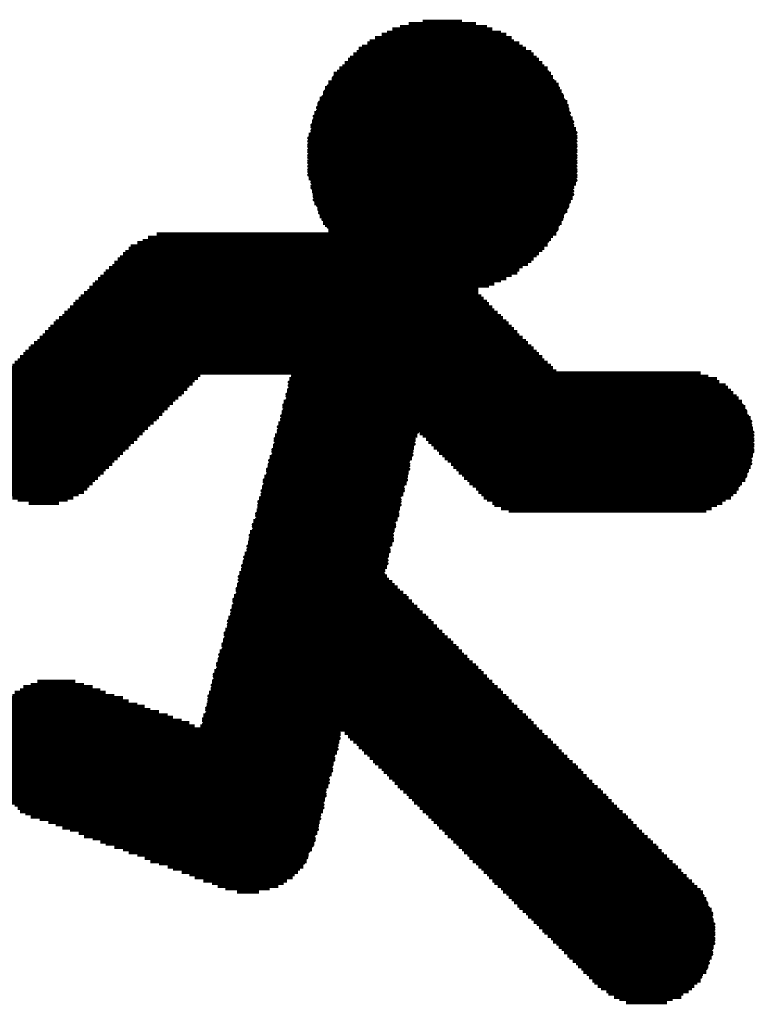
# Model space of a CAD drawing. Extents: x -0.07 to 0.95, y -0.15 to 1.54.
# Tile 20 of 23: x 0.64 to 0.71, y 1.3 to 1.39. Entities that reach past the tile are written whole.
import ezdxf

# ---------------------------------------------------------------- set-up
doc = ezdxf.new("R2010")
doc.units = 0
doc.layers.get('0').update_dxf_attribs({"linetype": 'CONTINUOUS'})
doc.layers.add('gto', color=2, linetype='CONTINUOUS')

# ---------------------------------------------------------------- blocks, each defined once
blk = doc.blocks.new('D13')
at = {"const_width": 0.00015}
blk.add_lwpolyline([(-0.000075, 0, 1), (0.000075, 0, 1)], format="xyb", close=True, dxfattribs=at)

msp = doc.modelspace()

# ---------------------------------------------------------------- linework, layer by layer
at = {"layer": 'gto', "color": 2, "const_width": 0.001}
for points in [[(0.6755, 1.3891), (0.6847, 1.3891)], [(0.6762, 1.3893), (0.6842, 1.3893)], [(0.677, 1.3896), (0.6832, 1.3896)], [(0.6783, 1.3898), (0.6819, 1.3898)], [(0.6739, 1.3883), (0.6865, 1.3883)], [(0.6745, 1.3886), (0.686, 1.3886)], [(0.675, 1.3888), (0.6855, 1.3888)], [(0.6724, 1.3873), (0.6878, 1.3873)], [(0.6727, 1.3875), (0.6875, 1.3875)], [(0.6732, 1.3878), (0.6872, 1.3878)], [(0.6734, 1.388), (0.6867, 1.388)], [(0.6716, 1.3865), (0.6888, 1.3865)], [(0.6719, 1.3868), (0.6885, 1.3868)], [(0.6722, 1.387), (0.6883, 1.387)], [(0.6706, 1.3855), (0.6898, 1.3855)], [(0.6709, 1.3857), (0.6895, 1.3857)], [(0.6711, 1.386), (0.6893, 1.386)], [(0.6714, 1.3863), (0.689, 1.3863)], [(0.6699, 1.3845), (0.6903, 1.3845)], [(0.6701, 1.385), (0.6901, 1.385)], [(0.6701, 1.3847), (0.6903, 1.3847)], [(0.6704, 1.3852), (0.6898, 1.3852)], [(0.6693, 1.3837), (0.6908, 1.3837)], [(0.6696, 1.3842), (0.6906, 1.3842)], [(0.6696, 1.384), (0.6908, 1.384)], [(0.6688, 1.3827), (0.6913, 1.3827)], [(0.6691, 1.3832), (0.6911, 1.3832)], [(0.6691, 1.3829), (0.6913, 1.3829)], [(0.6693, 1.3834), (0.6911, 1.3834)], [(0.6686, 1.3822), (0.6916, 1.3822)], [(0.6686, 1.3819), (0.6916, 1.3819)], [(0.6688, 1.3824), (0.6916, 1.3824)], [(0.6683, 1.3814), (0.6918, 1.3814)], [(0.6683, 1.3811), (0.6918, 1.3811)], [(0.6683, 1.3809), (0.6921, 1.3809)], [(0.6686, 1.3817), (0.6918, 1.3817)], [(0.6681, 1.3806), (0.6921, 1.3806)], [(0.6681, 1.3804), (0.6921, 1.3804)], [(0.6681, 1.3801), (0.6921, 1.3801)], [(0.6678, 1.3794), (0.6924, 1.3794)], [(0.6678, 1.3791), (0.6924, 1.3791)], [(0.6681, 1.3799), (0.6924, 1.3799)], [(0.6681, 1.3796), (0.6924, 1.3796)], [(0.6678, 1.3788), (0.6924, 1.3788)], [(0.6678, 1.3786), (0.6924, 1.3786)], [(0.6678, 1.3783), (0.6924, 1.3783)], [(0.6678, 1.3781), (0.6924, 1.3781)], [(0.6678, 1.3778), (0.6924, 1.3778)], [(0.6678, 1.3776), (0.6924, 1.3776)], [(0.6678, 1.3773), (0.6924, 1.3773)], [(0.6678, 1.3771), (0.6924, 1.3771)], [(0.6678, 1.3768), (0.6924, 1.3768)], [(0.6678, 1.3765), (0.6924, 1.3765)], [(0.6678, 1.3763), (0.6924, 1.3763)], [(0.6678, 1.376), (0.6924, 1.376)], [(0.6681, 1.3758), (0.6924, 1.3758)], [(0.6681, 1.3755), (0.6924, 1.3755)], [(0.6681, 1.3753), (0.6921, 1.3753)], [(0.6681, 1.375), (0.6921, 1.375)], [(0.6681, 1.3748), (0.6921, 1.3748)], [(0.6683, 1.3745), (0.6921, 1.3745)], [(0.6683, 1.3742), (0.6921, 1.3742)], [(0.6683, 1.374), (0.6918, 1.374)], [(0.6683, 1.3737), (0.6918, 1.3737)], [(0.6686, 1.3735), (0.6918, 1.3735)], [(0.6686, 1.3732), (0.6916, 1.3732)], [(0.6688, 1.373), (0.6916, 1.373)], [(0.6688, 1.3727), (0.6913, 1.3727)], [(0.6688, 1.3725), (0.6913, 1.3725)], [(0.6691, 1.3722), (0.6911, 1.3722)], [(0.6691, 1.3719), (0.6911, 1.3719)], [(0.6693, 1.3717), (0.6908, 1.3717)], [(0.6696, 1.3714), (0.6908, 1.3714)], [(0.6696, 1.3712), (0.6906, 1.3712)], [(0.6699, 1.3709), (0.6906, 1.3709)], [(0.6538, 1.3702), (0.6898, 1.3702)], [(0.6699, 1.3707), (0.6903, 1.3707)], [(0.6701, 1.3704), (0.6901, 1.3704)], [(0.6514, 1.3691), (0.689, 1.3691)], [(0.652, 1.3694), (0.6893, 1.3694)], [(0.6525, 1.3696), (0.6895, 1.3696)], [(0.653, 1.3699), (0.6898, 1.3699)], [(0.6507, 1.3684), (0.6883, 1.3684)], [(0.6509, 1.3686), (0.6885, 1.3686)], [(0.6512, 1.3689), (0.6888, 1.3689)], [(0.6497, 1.3673), (0.687, 1.3673)], [(0.6499, 1.3676), (0.6872, 1.3676)], [(0.6502, 1.3679), (0.6875, 1.3679)], [(0.6504, 1.3681), (0.688, 1.3681)], [(0.6489, 1.3666), (0.6855, 1.3666)], [(0.6491, 1.3668), (0.686, 1.3668)], [(0.6494, 1.3671), (0.6865, 1.3671)], [(0.6479, 1.3656), (0.6826, 1.3656)], [(0.6481, 1.3658), (0.6834, 1.3658)], [(0.6484, 1.3661), (0.6844, 1.3661)], [(0.6486, 1.3663), (0.6849, 1.3663)], [(0.6471, 1.3648), (0.6834, 1.3648)], [(0.6474, 1.365), (0.6832, 1.365)], [(0.6476, 1.3653), (0.6829, 1.3653)], [(0.6461, 1.3638), (0.6844, 1.3638)], [(0.6463, 1.364), (0.6842, 1.364)], [(0.6466, 1.3643), (0.6839, 1.3643)], [(0.6468, 1.3645), (0.6837, 1.3645)], [(0.6453, 1.363), (0.6852, 1.363)], [(0.6456, 1.3632), (0.6849, 1.3632)], [(0.6458, 1.3635), (0.6847, 1.3635)], [(0.6443, 1.362), (0.6862, 1.362)], [(0.6445, 1.3622), (0.686, 1.3622)], [(0.6448, 1.3625), (0.6857, 1.3625)], [(0.6451, 1.3627), (0.6855, 1.3627)], [(0.6435, 1.3612), (0.687, 1.3612)], [(0.6438, 1.3615), (0.6867, 1.3615)], [(0.644, 1.3617), (0.6865, 1.3617)], [(0.6425, 1.3602), (0.688, 1.3602)], [(0.6428, 1.3604), (0.6878, 1.3604)], [(0.643, 1.3607), (0.6875, 1.3607)], [(0.6433, 1.3609), (0.6872, 1.3609)], [(0.6415, 1.3592), (0.689, 1.3592)], [(0.6417, 1.3594), (0.6888, 1.3594)], [(0.642, 1.3597), (0.6885, 1.3597)], [(0.6422, 1.3599), (0.6883, 1.3599)], [(0.6407, 1.3584), (0.6898, 1.3584)], [(0.641, 1.3586), (0.6895, 1.3586)], [(0.6412, 1.3589), (0.6893, 1.3589)], [(0.6397, 1.3574), (0.6573, 1.3574)], [(0.6399, 1.3576), (0.6576, 1.3576)], [(0.6402, 1.3579), (0.6578, 1.3579)], [(0.6405, 1.3581), (0.6901, 1.3581)], [(0.6663, 1.3579), (0.6903, 1.3579)], [(0.6663, 1.3576), (0.6906, 1.3576)], [(0.6663, 1.3574), (0.7039, 1.3574)], [(0.6389, 1.3566), (0.6566, 1.3566)], [(0.6392, 1.3569), (0.6568, 1.3569)], [(0.6394, 1.3571), (0.6571, 1.3571)], [(0.666, 1.3569), (0.7054, 1.3569)], [(0.666, 1.3566), (0.7056, 1.3566)], [(0.6663, 1.3571), (0.7046, 1.3571)], [(0.6382, 1.3556), (0.6555, 1.3556)], [(0.6384, 1.3561), (0.6561, 1.3561)], [(0.6384, 1.3558), (0.6558, 1.3558)], [(0.6387, 1.3563), (0.6563, 1.3563)], [(0.6658, 1.3558), (0.7067, 1.3558)], [(0.6658, 1.3556), (0.7069, 1.3556)], [(0.666, 1.3563), (0.7062, 1.3563)], [(0.666, 1.3561), (0.7064, 1.3561)], [(0.6376, 1.3548), (0.6548, 1.3548)], [(0.6376, 1.3546), (0.6545, 1.3546)], [(0.6379, 1.3553), (0.6553, 1.3553)], [(0.6379, 1.3551), (0.655, 1.3551)], [(0.6655, 1.3548), (0.7077, 1.3548)], [(0.6655, 1.3546), (0.7077, 1.3546)], [(0.6658, 1.3553), (0.7072, 1.3553)], [(0.6658, 1.3551), (0.7074, 1.3551)], [(0.6374, 1.3543), (0.6543, 1.3543)], [(0.6374, 1.354), (0.654, 1.354)], [(0.6374, 1.3538), (0.6538, 1.3538)], [(0.6653, 1.3538), (0.7082, 1.3538)], [(0.6655, 1.3543), (0.708, 1.3543)], [(0.6655, 1.354), (0.708, 1.354)], [(0.6371, 1.3533), (0.6532, 1.3533)], [(0.6371, 1.353), (0.653, 1.353)], [(0.6371, 1.3528), (0.6527, 1.3528)], [(0.6374, 1.3535), (0.6535, 1.3535)], [(0.665, 1.3528), (0.7085, 1.3528)], [(0.6653, 1.3535), (0.7082, 1.3535)], [(0.6653, 1.3533), (0.7085, 1.3533)], [(0.6653, 1.353), (0.7085, 1.353)], [(0.6371, 1.3525), (0.6525, 1.3525)], [(0.6371, 1.3523), (0.6522, 1.3523)], [(0.6371, 1.352), (0.652, 1.352)], [(0.665, 1.3525), (0.6778, 1.3525)], [(0.665, 1.3523), (0.6778, 1.3523)], [(0.665, 1.352), (0.6775, 1.352)], [(0.678, 1.3525), (0.7085, 1.3525)], [(0.6783, 1.3523), (0.7087, 1.3523)], [(0.6786, 1.352), (0.7087, 1.352)], [(0.6371, 1.3517), (0.6517, 1.3517)], [(0.6371, 1.3515), (0.6514, 1.3515)], [(0.6371, 1.3512), (0.6512, 1.3512)], [(0.6371, 1.351), (0.6509, 1.351)], [(0.6647, 1.3517), (0.6775, 1.3517)], [(0.6647, 1.3515), (0.6775, 1.3515)], [(0.6647, 1.3512), (0.6775, 1.3512)], [(0.6647, 1.351), (0.6773, 1.351)], [(0.6788, 1.3517), (0.7087, 1.3517)], [(0.6791, 1.3515), (0.7087, 1.3515)], [(0.6793, 1.3512), (0.7087, 1.3512)], [(0.6796, 1.351), (0.7087, 1.351)], [(0.6374, 1.3507), (0.6507, 1.3507)], [(0.6374, 1.3505), (0.6504, 1.3505)], [(0.6374, 1.3502), (0.6502, 1.3502)], [(0.6645, 1.3507), (0.6773, 1.3507)], [(0.6645, 1.3505), (0.6773, 1.3505)], [(0.6645, 1.3502), (0.6773, 1.3502)], [(0.6798, 1.3507), (0.7087, 1.3507)], [(0.6801, 1.3505), (0.7087, 1.3505)], [(0.6803, 1.3502), (0.7085, 1.3502)], [(0.6374, 1.35), (0.6499, 1.35)], [(0.6376, 1.3497), (0.6497, 1.3497)], [(0.6376, 1.3494), (0.6494, 1.3494)], [(0.6379, 1.3492), (0.6491, 1.3492)], [(0.6642, 1.3497), (0.677, 1.3497)], [(0.6642, 1.3494), (0.677, 1.3494)], [(0.6642, 1.3492), (0.677, 1.3492)], [(0.6645, 1.35), (0.677, 1.35)], [(0.6806, 1.35), (0.7085, 1.35)], [(0.6809, 1.3497), (0.7085, 1.3497)], [(0.6811, 1.3494), (0.7085, 1.3494)], [(0.6814, 1.3492), (0.7082, 1.3492)], [(0.6379, 1.3489), (0.6489, 1.3489)], [(0.6382, 1.3487), (0.6486, 1.3487)], [(0.6384, 1.3484), (0.6484, 1.3484)], [(0.664, 1.3489), (0.677, 1.3489)], [(0.664, 1.3487), (0.6768, 1.3487)], [(0.664, 1.3484), (0.6768, 1.3484)], [(0.6816, 1.3489), (0.7082, 1.3489)], [(0.6819, 1.3487), (0.7082, 1.3487)], [(0.6821, 1.3484), (0.708, 1.3484)], [(0.6384, 1.3482), (0.6481, 1.3482)], [(0.6387, 1.3479), (0.6479, 1.3479)], [(0.6389, 1.3477), (0.6476, 1.3477)], [(0.6392, 1.3474), (0.6474, 1.3474)], [(0.6637, 1.3479), (0.6768, 1.3479)], [(0.6637, 1.3477), (0.6765, 1.3477)], [(0.6637, 1.3474), (0.6765, 1.3474)], [(0.664, 1.3482), (0.6768, 1.3482)], [(0.6824, 1.3482), (0.708, 1.3482)], [(0.6826, 1.3479), (0.7077, 1.3479)], [(0.6829, 1.3477), (0.7074, 1.3477)], [(0.6832, 1.3474), (0.7074, 1.3474)], [(0.6397, 1.3471), (0.6471, 1.3471)], [(0.6399, 1.3469), (0.6466, 1.3469)], [(0.6405, 1.3466), (0.6461, 1.3466)], [(0.641, 1.3464), (0.6456, 1.3464)], [(0.6635, 1.3469), (0.6765, 1.3469)], [(0.6635, 1.3466), (0.6762, 1.3466)], [(0.6635, 1.3464), (0.6762, 1.3464)], [(0.6637, 1.3471), (0.6765, 1.3471)], [(0.6834, 1.3471), (0.7072, 1.3471)], [(0.6837, 1.3469), (0.7069, 1.3469)], [(0.6839, 1.3466), (0.7067, 1.3466)], [(0.6842, 1.3464), (0.7062, 1.3464)], [(0.642, 1.3461), (0.6448, 1.3461)], [(0.6632, 1.3459), (0.6762, 1.3459)], [(0.6632, 1.3456), (0.6762, 1.3456)], [(0.6635, 1.3461), (0.6762, 1.3461)], [(0.6847, 1.3461), (0.7059, 1.3461)], [(0.6849, 1.3459), (0.7054, 1.3459)], [(0.6855, 1.3456), (0.7049, 1.3456)], [(0.663, 1.3448), (0.676, 1.3448)], [(0.663, 1.3446), (0.676, 1.3446)], [(0.6632, 1.3454), (0.676, 1.3454)], [(0.6632, 1.3451), (0.676, 1.3451)], [(0.6862, 1.3454), (0.7044, 1.3454)], [(0.6627, 1.3438), (0.6757, 1.3438)], [(0.663, 1.3443), (0.6757, 1.3443)], [(0.663, 1.3441), (0.6757, 1.3441)], [(0.6624, 1.3428), (0.6755, 1.3428)], [(0.6627, 1.3436), (0.6757, 1.3436)], [(0.6627, 1.3433), (0.6755, 1.3433)], [(0.6627, 1.3431), (0.6755, 1.3431)], [(0.6624, 1.3425), (0.6755, 1.3425)], [(0.6624, 1.3423), (0.6755, 1.3423)], [(0.6624, 1.342), (0.6752, 1.342)], [(0.6622, 1.3418), (0.6752, 1.3418)], [(0.6622, 1.3415), (0.6752, 1.3415)], [(0.6622, 1.3413), (0.6752, 1.3413)], [(0.6622, 1.341), (0.675, 1.341)], [(0.6619, 1.3408), (0.675, 1.3408)], [(0.6619, 1.3405), (0.675, 1.3405)], [(0.6619, 1.3402), (0.675, 1.3402)], [(0.6617, 1.34), (0.6747, 1.34)], [(0.6617, 1.3397), (0.6747, 1.3397)], [(0.6617, 1.3395), (0.6747, 1.3395)], [(0.6617, 1.3392), (0.6747, 1.3392)], [(0.6614, 1.339), (0.6747, 1.339)], [(0.6614, 1.3387), (0.675, 1.3387)], [(0.6614, 1.3384), (0.6752, 1.3384)], [(0.6612, 1.3379), (0.6757, 1.3379)], [(0.6612, 1.3377), (0.676, 1.3377)], [(0.6612, 1.3374), (0.6762, 1.3374)], [(0.6614, 1.3382), (0.6755, 1.3382)], [(0.6609, 1.3369), (0.6768, 1.3369)], [(0.6609, 1.3367), (0.677, 1.3367)], [(0.6612, 1.3372), (0.6765, 1.3372)], [(0.6607, 1.3359), (0.6778, 1.3359)], [(0.6607, 1.3356), (0.678, 1.3356)], [(0.6609, 1.3364), (0.6773, 1.3364)], [(0.6609, 1.3361), (0.6775, 1.3361)], [(0.6604, 1.3349), (0.6788, 1.3349)], [(0.6607, 1.3354), (0.6783, 1.3354)], [(0.6607, 1.3351), (0.6786, 1.3351)], [(0.6601, 1.3338), (0.6798, 1.3338)], [(0.6604, 1.3346), (0.6791, 1.3346)], [(0.6604, 1.3344), (0.6793, 1.3344)], [(0.6604, 1.3341), (0.6796, 1.3341)], [(0.6599, 1.3328), (0.6809, 1.3328)], [(0.6601, 1.3336), (0.6801, 1.3336)], [(0.6601, 1.3333), (0.6803, 1.3333)], [(0.6601, 1.3331), (0.6806, 1.3331)], [(0.6599, 1.3326), (0.6811, 1.3326)], [(0.6599, 1.3323), (0.6814, 1.3323)], [(0.6599, 1.3321), (0.6816, 1.3321)], [(0.6594, 1.331), (0.6826, 1.331)], [(0.6596, 1.3318), (0.6819, 1.3318)], [(0.6596, 1.3315), (0.6821, 1.3315)], [(0.6596, 1.3313), (0.6824, 1.3313)], [(0.6594, 1.3308), (0.6829, 1.3308)], [(0.6594, 1.3305), (0.6832, 1.3305)], [(0.6594, 1.3303), (0.6834, 1.3303)], [(0.6591, 1.33), (0.6837, 1.33)], [(0.6591, 1.3298), (0.6839, 1.3298)], [(0.6591, 1.3295), (0.6842, 1.3295)], [(0.6591, 1.3292), (0.6844, 1.3292)], [(0.6415, 1.3285), (0.6479, 1.3285)], [(0.6422, 1.3287), (0.6471, 1.3287)], [(0.6428, 1.329), (0.6463, 1.329)], [(0.6589, 1.329), (0.6847, 1.329)], [(0.6589, 1.3287), (0.6849, 1.3287)], [(0.6589, 1.3285), (0.6852, 1.3285)], [(0.6402, 1.3275), (0.6507, 1.3275)], [(0.6405, 1.3277), (0.6499, 1.3277)], [(0.6407, 1.328), (0.6491, 1.328)], [(0.6412, 1.3282), (0.6486, 1.3282)], [(0.6586, 1.328), (0.6857, 1.328)], [(0.6586, 1.3277), (0.686, 1.3277)], [(0.6586, 1.3275), (0.6862, 1.3275)], [(0.6589, 1.3282), (0.6855, 1.3282)], [(0.6397, 1.3269), (0.652, 1.3269)], [(0.6397, 1.3267), (0.6527, 1.3267)], [(0.6399, 1.3272), (0.6512, 1.3272)], [(0.6584, 1.3269), (0.6867, 1.3269)], [(0.6584, 1.3267), (0.687, 1.3267)], [(0.6586, 1.3272), (0.6865, 1.3272)], [(0.6389, 1.3257), (0.6553, 1.3257)], [(0.6392, 1.3262), (0.654, 1.3262)], [(0.6392, 1.3259), (0.6548, 1.3259)], [(0.6394, 1.3264), (0.6532, 1.3264)], [(0.6581, 1.3259), (0.6878, 1.3259)], [(0.6581, 1.3257), (0.688, 1.3257)], [(0.6584, 1.3264), (0.6872, 1.3264)], [(0.6584, 1.3262), (0.6875, 1.3262)], [(0.6387, 1.3252), (0.6568, 1.3252)], [(0.6387, 1.3249), (0.6573, 1.3249)], [(0.6389, 1.3254), (0.6561, 1.3254)], [(0.6578, 1.3249), (0.6706, 1.3249)], [(0.6581, 1.3254), (0.6883, 1.3254)], [(0.6581, 1.3252), (0.6885, 1.3252)], [(0.6711, 1.3249), (0.6888, 1.3249)], [(0.6384, 1.3241), (0.6706, 1.3241)], [(0.6384, 1.3239), (0.6704, 1.3239)], [(0.6387, 1.3246), (0.6706, 1.3246)], [(0.6387, 1.3244), (0.6706, 1.3244)], [(0.6714, 1.3246), (0.689, 1.3246)], [(0.6716, 1.3244), (0.6893, 1.3244)], [(0.6719, 1.3241), (0.6895, 1.3241)], [(0.6722, 1.3239), (0.6898, 1.3239)], [(0.6384, 1.3236), (0.6704, 1.3236)], [(0.6384, 1.3234), (0.6704, 1.3234)], [(0.6384, 1.3231), (0.6704, 1.3231)], [(0.6384, 1.3229), (0.6701, 1.3229)], [(0.6724, 1.3236), (0.6901, 1.3236)], [(0.6727, 1.3234), (0.6903, 1.3234)], [(0.6729, 1.3231), (0.6906, 1.3231)], [(0.6732, 1.3229), (0.6908, 1.3229)], [(0.6384, 1.3226), (0.6701, 1.3226)], [(0.6384, 1.3223), (0.6701, 1.3223)], [(0.6384, 1.3221), (0.6701, 1.3221)], [(0.6734, 1.3226), (0.6911, 1.3226)], [(0.6737, 1.3223), (0.6913, 1.3223)], [(0.6739, 1.3221), (0.6916, 1.3221)], [(0.6384, 1.3218), (0.6699, 1.3218)], [(0.6387, 1.3216), (0.6699, 1.3216)], [(0.6387, 1.3213), (0.6699, 1.3213)], [(0.6387, 1.3211), (0.6699, 1.3211)], [(0.6742, 1.3218), (0.6918, 1.3218)], [(0.6745, 1.3216), (0.6921, 1.3216)], [(0.6747, 1.3213), (0.6924, 1.3213)], [(0.675, 1.3211), (0.6926, 1.3211)], [(0.6389, 1.3208), (0.6696, 1.3208)], [(0.6389, 1.3206), (0.6696, 1.3206)], [(0.6389, 1.3203), (0.6696, 1.3203)], [(0.6752, 1.3208), (0.6929, 1.3208)], [(0.6755, 1.3206), (0.6931, 1.3206)], [(0.6757, 1.3203), (0.6934, 1.3203)], [(0.6392, 1.32), (0.6696, 1.32)], [(0.6394, 1.3198), (0.6693, 1.3198)], [(0.6394, 1.3195), (0.6693, 1.3195)], [(0.6397, 1.3193), (0.6693, 1.3193)], [(0.676, 1.32), (0.6936, 1.32)], [(0.6762, 1.3198), (0.6939, 1.3198)], [(0.6765, 1.3195), (0.6941, 1.3195)], [(0.6768, 1.3193), (0.6944, 1.3193)], [(0.6399, 1.319), (0.6693, 1.319)], [(0.6402, 1.3188), (0.6693, 1.3188)], [(0.6402, 1.3185), (0.6691, 1.3185)], [(0.6407, 1.3183), (0.6691, 1.3183)], [(0.677, 1.319), (0.6947, 1.319)], [(0.6773, 1.3188), (0.6949, 1.3188)], [(0.6775, 1.3185), (0.6952, 1.3185)], [(0.6778, 1.3183), (0.6954, 1.3183)], [(0.641, 1.318), (0.6691, 1.318)], [(0.6412, 1.3177), (0.6691, 1.3177)], [(0.6417, 1.3175), (0.6688, 1.3175)], [(0.678, 1.318), (0.6957, 1.318)], [(0.6783, 1.3177), (0.6959, 1.3177)], [(0.6786, 1.3175), (0.6962, 1.3175)], [(0.6422, 1.3172), (0.6688, 1.3172)], [(0.643, 1.317), (0.6688, 1.317)], [(0.6438, 1.3167), (0.6688, 1.3167)], [(0.6445, 1.3165), (0.6686, 1.3165)], [(0.6788, 1.3172), (0.6964, 1.3172)], [(0.6791, 1.317), (0.6967, 1.317)], [(0.6793, 1.3167), (0.697, 1.3167)], [(0.6796, 1.3165), (0.6972, 1.3165)], [(0.6451, 1.3162), (0.6686, 1.3162)], [(0.6458, 1.316), (0.6686, 1.316)], [(0.6466, 1.3157), (0.6686, 1.3157)], [(0.6798, 1.3162), (0.6975, 1.3162)], [(0.6801, 1.316), (0.6977, 1.316)], [(0.6803, 1.3157), (0.698, 1.3157)], [(0.6471, 1.3154), (0.6683, 1.3154)], [(0.6479, 1.3152), (0.6683, 1.3152)], [(0.6486, 1.3149), (0.6683, 1.3149)], [(0.6491, 1.3147), (0.6683, 1.3147)], [(0.6806, 1.3154), (0.6982, 1.3154)], [(0.6809, 1.3152), (0.6985, 1.3152)], [(0.6811, 1.3149), (0.6987, 1.3149)], [(0.6814, 1.3147), (0.699, 1.3147)], [(0.6499, 1.3144), (0.6681, 1.3144)], [(0.6507, 1.3142), (0.6681, 1.3142)], [(0.6512, 1.3139), (0.6678, 1.3139)], [(0.6816, 1.3144), (0.6993, 1.3144)], [(0.6819, 1.3142), (0.6995, 1.3142)], [(0.6821, 1.3139), (0.6998, 1.3139)], [(0.652, 1.3137), (0.6678, 1.3137)], [(0.6527, 1.3134), (0.6676, 1.3134)], [(0.6532, 1.3131), (0.6676, 1.3131)], [(0.654, 1.3129), (0.6673, 1.3129)], [(0.6824, 1.3137), (0.7, 1.3137)], [(0.6826, 1.3134), (0.7003, 1.3134)], [(0.6829, 1.3131), (0.7005, 1.3131)], [(0.6832, 1.3129), (0.7008, 1.3129)], [(0.6548, 1.3126), (0.6673, 1.3126)], [(0.6553, 1.3124), (0.667, 1.3124)], [(0.6561, 1.3121), (0.6668, 1.3121)], [(0.6834, 1.3126), (0.701, 1.3126)], [(0.6837, 1.3124), (0.7013, 1.3124)], [(0.6839, 1.3121), (0.7016, 1.3121)], [(0.6568, 1.3119), (0.6665, 1.3119)], [(0.6573, 1.3116), (0.6663, 1.3116)], [(0.6581, 1.3113), (0.6658, 1.3113)], [(0.6589, 1.3111), (0.6655, 1.3111)], [(0.6842, 1.3119), (0.7018, 1.3119)], [(0.6844, 1.3116), (0.7021, 1.3116)], [(0.6847, 1.3113), (0.7023, 1.3113)], [(0.6849, 1.3111), (0.7026, 1.3111)], [(0.6594, 1.3108), (0.665, 1.3108)], [(0.6601, 1.3106), (0.6642, 1.3106)], [(0.6612, 1.3103), (0.6632, 1.3103)], [(0.6852, 1.3108), (0.7028, 1.3108)], [(0.6855, 1.3106), (0.7031, 1.3106)], [(0.6857, 1.3103), (0.7033, 1.3103)], [(0.686, 1.3101), (0.7036, 1.3101)], [(0.6862, 1.3098), (0.7039, 1.3098)], [(0.6865, 1.3096), (0.7041, 1.3096)], [(0.6867, 1.3093), (0.7041, 1.3093)], [(0.687, 1.309), (0.7044, 1.309)], [(0.6872, 1.3088), (0.7044, 1.3088)], [(0.6875, 1.3085), (0.7046, 1.3085)], [(0.6878, 1.3083), (0.7046, 1.3083)], [(0.688, 1.308), (0.7049, 1.308)], [(0.6883, 1.3078), (0.7049, 1.3078)], [(0.6885, 1.3075), (0.7049, 1.3075)], [(0.6888, 1.3073), (0.7049, 1.3073)], [(0.689, 1.307), (0.7051, 1.307)], [(0.6893, 1.3067), (0.7051, 1.3067)], [(0.6895, 1.3065), (0.7051, 1.3065)], [(0.6898, 1.3062), (0.7051, 1.3062)], [(0.6901, 1.306), (0.7051, 1.306)], [(0.6903, 1.3057), (0.7051, 1.3057)], [(0.6906, 1.3055), (0.7051, 1.3055)], [(0.6908, 1.3052), (0.7051, 1.3052)], [(0.6911, 1.305), (0.7049, 1.305)], [(0.6913, 1.3047), (0.7049, 1.3047)], [(0.6916, 1.3044), (0.7049, 1.3044)], [(0.6918, 1.3042), (0.7049, 1.3042)], [(0.6921, 1.3039), (0.7046, 1.3039)], [(0.6924, 1.3037), (0.7046, 1.3037)], [(0.6926, 1.3034), (0.7046, 1.3034)], [(0.6929, 1.3032), (0.7044, 1.3032)], [(0.6931, 1.3029), (0.7044, 1.3029)], [(0.6934, 1.3027), (0.7041, 1.3027)], [(0.6936, 1.3024), (0.7039, 1.3024)], [(0.6939, 1.3021), (0.7039, 1.3021)], [(0.6941, 1.3019), (0.7036, 1.3019)], [(0.6944, 1.3016), (0.7033, 1.3016)], [(0.6947, 1.3014), (0.7031, 1.3014)], [(0.6952, 1.3011), (0.7028, 1.3011)], [(0.6954, 1.3009), (0.7023, 1.3009)], [(0.6959, 1.3006), (0.7021, 1.3006)], [(0.6964, 1.3004), (0.7013, 1.3004)], [(0.697, 1.3001), (0.7008, 1.3001)]]:
    msp.add_lwpolyline(points, dxfattribs=at)

# ---------------------------------------------------------------- block references
at = {"layer": 'gto'}
for p in [(0.677, 1.3896), (0.6783, 1.3898), (0.6819, 1.3898), (0.6832, 1.3896), (0.6745, 1.3886), (0.675, 1.3888), (0.6755, 1.3891), (0.6762, 1.3893), (0.6842, 1.3893), (0.6847, 1.3891), (0.6855, 1.3888), (0.686, 1.3886), (0.6732, 1.3878), (0.6734, 1.388), (0.6739, 1.3883), (0.6865, 1.3883), (0.6867, 1.388), (0.6872, 1.3878), (0.6719, 1.3868), (0.6722, 1.387), (0.6724, 1.3873), (0.6727, 1.3875), (0.6875, 1.3875), (0.6878, 1.3873), (0.6883, 1.387), (0.6885, 1.3868), (0.6711, 1.386), (0.6714, 1.3863), (0.6716, 1.3865), (0.6888, 1.3865), (0.689, 1.3863), (0.6893, 1.386), (0.6701, 1.385), (0.6704, 1.3852), (0.6706, 1.3855), (0.6709, 1.3857), (0.6895, 1.3857), (0.6898, 1.3855), (0.6898, 1.3852), (0.6901, 1.385), (0.6696, 1.3842), (0.6696, 1.384), (0.6699, 1.3845), (0.6701, 1.3847), (0.6903, 1.3847), (0.6903, 1.3845), (0.6906, 1.3842), (0.6908, 1.384), (0.6691, 1.3832), (0.6693, 1.3837), (0.6693, 1.3834), (0.6908, 1.3837), (0.6911, 1.3834), (0.6911, 1.3832), (0.6686, 1.3822), (0.6688, 1.3827), (0.6688, 1.3824), (0.6691, 1.3829), (0.6913, 1.3829), (0.6913, 1.3827), (0.6916, 1.3824), (0.6916, 1.3822), (0.6683, 1.3814), (0.6686, 1.3819), (0.6686, 1.3817), (0.6916, 1.3819), (0.6918, 1.3817), (0.6918, 1.3814), (0.6681, 1.3806), (0.6681, 1.3804), (0.6683, 1.3811), (0.6683, 1.3809), (0.6918, 1.3811), (0.6921, 1.3809), (0.6921, 1.3806), (0.6921, 1.3804), (0.6678, 1.3794), (0.6681, 1.3801), (0.6681, 1.3799), (0.6681, 1.3796), (0.6921, 1.3801), (0.6924, 1.3799), (0.6924, 1.3796), (0.6924, 1.3794), (0.6678, 1.3791), (0.6678, 1.3788), (0.6678, 1.3786), (0.6924, 1.3791), (0.6924, 1.3788), (0.6924, 1.3786), (0.6678, 1.3783), (0.6678, 1.3781), (0.6678, 1.3778), (0.6678, 1.3776), (0.6924, 1.3783), (0.6924, 1.3781), (0.6924, 1.3778), (0.6924, 1.3776), (0.6678, 1.3773), (0.6678, 1.3771), (0.6678, 1.3768), (0.6924, 1.3773), (0.6924, 1.3771), (0.6924, 1.3768), (0.6678, 1.3765), (0.6678, 1.3763), (0.6678, 1.376), (0.6681, 1.3758), (0.6924, 1.3765), (0.6924, 1.3763), (0.6924, 1.376), (0.6924, 1.3758), (0.6681, 1.3755), (0.6681, 1.3753), (0.6681, 1.375), (0.6921, 1.3753), (0.6921, 1.375), (0.6924, 1.3755), (0.6681, 1.3748), (0.6683, 1.3745), (0.6683, 1.3742), (0.6683, 1.374), (0.6918, 1.374), (0.6921, 1.3748), (0.6921, 1.3745), (0.6921, 1.3742), (0.6683, 1.3737), (0.6686, 1.3735), (0.6686, 1.3732), (0.6916, 1.3732), (0.6918, 1.3737), (0.6918, 1.3735), (0.6688, 1.373), (0.6688, 1.3727), (0.6688, 1.3725), (0.6691, 1.3722), (0.6911, 1.3722), (0.6913, 1.3727), (0.6913, 1.3725), (0.6916, 1.373), (0.6691, 1.3719), (0.6693, 1.3717), (0.6696, 1.3714), (0.6908, 1.3717), (0.6908, 1.3714), (0.6911, 1.3719), (0.6696, 1.3712), (0.6699, 1.3709), (0.6699, 1.3707), (0.6701, 1.3704), (0.6901, 1.3704), (0.6903, 1.3707), (0.6906, 1.3712), (0.6906, 1.3709), (0.6525, 1.3696), (0.653, 1.3699), (0.6538, 1.3702), (0.6895, 1.3696), (0.6898, 1.3702), (0.6898, 1.3699), (0.6509, 1.3686), (0.6512, 1.3689), (0.6514, 1.3691), (0.652, 1.3694), (0.6885, 1.3686), (0.6888, 1.3689), (0.689, 1.3691), (0.6893, 1.3694), (0.6502, 1.3679), (0.6504, 1.3681), (0.6507, 1.3684), (0.6875, 1.3679), (0.688, 1.3681), (0.6883, 1.3684), (0.6491, 1.3668), (0.6494, 1.3671), (0.6497, 1.3673), (0.6499, 1.3676), (0.686, 1.3668), (0.6865, 1.3671), (0.687, 1.3673), (0.6872, 1.3676), (0.6481, 1.3658), (0.6484, 1.3661), (0.6486, 1.3663), (0.6489, 1.3666), (0.6834, 1.3658), (0.6844, 1.3661), (0.6849, 1.3663), (0.6855, 1.3666), (0.6474, 1.365), (0.6476, 1.3653), (0.6479, 1.3656), (0.6826, 1.3656), (0.6829, 1.3653), (0.6832, 1.365), (0.6463, 1.364), (0.6466, 1.3643), (0.6468, 1.3645), (0.6471, 1.3648), (0.6834, 1.3648), (0.6837, 1.3645), (0.6839, 1.3643), (0.6842, 1.364), (0.6456, 1.3632), (0.6458, 1.3635), (0.6461, 1.3638), (0.6844, 1.3638), (0.6847, 1.3635), (0.6849, 1.3632), (0.6445, 1.3622), (0.6448, 1.3625), (0.6451, 1.3627), (0.6453, 1.363), (0.6852, 1.363), (0.6855, 1.3627), (0.6857, 1.3625), (0.686, 1.3622), (0.6438, 1.3615), (0.644, 1.3617), (0.6443, 1.362), (0.6862, 1.362), (0.6865, 1.3617), (0.6867, 1.3615), (0.6428, 1.3604), (0.643, 1.3607), (0.6433, 1.3609), (0.6435, 1.3612), (0.687, 1.3612), (0.6872, 1.3609), (0.6875, 1.3607), (0.6878, 1.3604), (0.642, 1.3597), (0.6422, 1.3599), (0.6425, 1.3602), (0.688, 1.3602), (0.6883, 1.3599), (0.6885, 1.3597), (0.6412, 1.3589), (0.6415, 1.3592), (0.6417, 1.3594), (0.6888, 1.3594), (0.689, 1.3592), (0.6893, 1.3589), (0.6895, 1.3586), (0.6578, 1.3579), (0.6663, 1.3579), (0.6898, 1.3584), (0.6901, 1.3581), (0.6903, 1.3579), (0.6568, 1.3569), (0.6571, 1.3571), (0.6573, 1.3574), (0.6576, 1.3576), (0.666, 1.3569), (0.6663, 1.3576), (0.6663, 1.3574), (0.6663, 1.3571), (0.6906, 1.3576), (0.7039, 1.3574), (0.7046, 1.3571), (0.7054, 1.3569), (0.6561, 1.3561), (0.6563, 1.3563), (0.6566, 1.3566), (0.666, 1.3566), (0.666, 1.3563), (0.666, 1.3561), (0.7056, 1.3566), (0.7062, 1.3563), (0.7064, 1.3561), (0.655, 1.3551), (0.6553, 1.3553), (0.6555, 1.3556), (0.6558, 1.3558), (0.6658, 1.3558), (0.6658, 1.3556), (0.6658, 1.3553), (0.6658, 1.3551), (0.7067, 1.3558), (0.7069, 1.3556), (0.7072, 1.3553), (0.7074, 1.3551), (0.6543, 1.3543), (0.6545, 1.3546), (0.6548, 1.3548), (0.6655, 1.3548), (0.6655, 1.3546), (0.6655, 1.3543), (0.7077, 1.3548), (0.7077, 1.3546), (0.708, 1.3543), (0.6532, 1.3533), (0.6535, 1.3535), (0.6538, 1.3538), (0.654, 1.354), (0.6653, 1.3538), (0.6653, 1.3535), (0.6653, 1.3533), (0.6655, 1.354), (0.708, 1.354), (0.7082, 1.3538), (0.7082, 1.3535), (0.7085, 1.3533), (0.6522, 1.3523), (0.6525, 1.3525), (0.6527, 1.3528), (0.653, 1.353), (0.665, 1.3528), (0.665, 1.3525), (0.665, 1.3523), (0.6653, 1.353), (0.6778, 1.3525), (0.6778, 1.3523), (0.678, 1.3525), (0.6783, 1.3523), (0.7085, 1.353), (0.7085, 1.3528), (0.7085, 1.3525), (0.7087, 1.3523), (0.6514, 1.3515), (0.6517, 1.3517), (0.652, 1.352), (0.6647, 1.3517), (0.6647, 1.3515), (0.665, 1.352), (0.6775, 1.352), (0.6775, 1.3517), (0.6775, 1.3515), (0.6786, 1.352), (0.6788, 1.3517), (0.6791, 1.3515), (0.7087, 1.352), (0.7087, 1.3517), (0.7087, 1.3515), (0.6504, 1.3505), (0.6507, 1.3507), (0.6509, 1.351), (0.6512, 1.3512), (0.6645, 1.3507), (0.6645, 1.3505), (0.6647, 1.3512), (0.6647, 1.351), (0.6773, 1.351), (0.6773, 1.3507), (0.6773, 1.3505), (0.6775, 1.3512), (0.6793, 1.3512), (0.6796, 1.351), (0.6798, 1.3507), (0.6801, 1.3505), (0.7087, 1.3512), (0.7087, 1.351), (0.7087, 1.3507), (0.7087, 1.3505), (0.6497, 1.3497), (0.6499, 1.35), (0.6502, 1.3502), (0.6642, 1.3497), (0.6645, 1.3502), (0.6645, 1.35), (0.677, 1.35), (0.677, 1.3497), (0.6773, 1.3502), (0.6803, 1.3502), (0.6806, 1.35), (0.6809, 1.3497), (0.7085, 1.3502), (0.7085, 1.35), (0.7085, 1.3497), (0.6486, 1.3487), (0.6489, 1.3489), (0.6491, 1.3492), (0.6494, 1.3494), (0.664, 1.3489), (0.664, 1.3487), (0.6642, 1.3494), (0.6642, 1.3492), (0.6768, 1.3487), (0.677, 1.3494), (0.677, 1.3492), (0.677, 1.3489), (0.6811, 1.3494), (0.6814, 1.3492), (0.6816, 1.3489), (0.6819, 1.3487), (0.7082, 1.3492), (0.7082, 1.3489), (0.7082, 1.3487), (0.7085, 1.3494), (0.6476, 1.3477), (0.6479, 1.3479), (0.6481, 1.3482), (0.6484, 1.3484), (0.6637, 1.3479), (0.6637, 1.3477), (0.664, 1.3484), (0.664, 1.3482), (0.6765, 1.3477), (0.6768, 1.3484), (0.6768, 1.3482), (0.6768, 1.3479), (0.6821, 1.3484), (0.6824, 1.3482), (0.6826, 1.3479), (0.6829, 1.3477), (0.7074, 1.3477), (0.7077, 1.3479), (0.708, 1.3484), (0.708, 1.3482), (0.6466, 1.3469), (0.6471, 1.3471), (0.6474, 1.3474), (0.6635, 1.3469), (0.6637, 1.3474), (0.6637, 1.3471), (0.6765, 1.3474), (0.6765, 1.3471), (0.6765, 1.3469), (0.6832, 1.3474), (0.6834, 1.3471), (0.6837, 1.3469), (0.7069, 1.3469), (0.7072, 1.3471), (0.7074, 1.3474), (0.642, 1.3461), (0.6448, 1.3461), (0.6456, 1.3464), (0.6461, 1.3466), (0.6632, 1.3459), (0.6635, 1.3466), (0.6635, 1.3464), (0.6635, 1.3461), (0.6762, 1.3466), (0.6762, 1.3464), (0.6762, 1.3461), (0.6762, 1.3459), (0.6839, 1.3466), (0.6842, 1.3464), (0.6847, 1.3461), (0.6849, 1.3459), (0.7054, 1.3459), (0.7059, 1.3461), (0.7062, 1.3464), (0.7067, 1.3466), (0.6632, 1.3456), (0.6632, 1.3454), (0.6632, 1.3451), (0.676, 1.3454), (0.676, 1.3451), (0.6762, 1.3456), (0.6855, 1.3456), (0.6862, 1.3454), (0.7044, 1.3454), (0.7049, 1.3456), (0.663, 1.3448), (0.663, 1.3446), (0.663, 1.3443), (0.663, 1.3441), (0.6757, 1.3443), (0.6757, 1.3441), (0.676, 1.3448), (0.676, 1.3446), (0.6627, 1.3438), (0.6627, 1.3436), (0.6627, 1.3433), (0.6755, 1.3433), (0.6757, 1.3438), (0.6757, 1.3436), (0.6624, 1.3428), (0.6624, 1.3425), (0.6624, 1.3423), (0.6627, 1.3431), (0.6755, 1.3431), (0.6755, 1.3428), (0.6755, 1.3425), (0.6755, 1.3423), (0.6622, 1.3418), (0.6622, 1.3415), (0.6624, 1.342), (0.6752, 1.342), (0.6752, 1.3418), (0.6752, 1.3415), (0.6619, 1.3408), (0.6619, 1.3405), (0.6622, 1.3413), (0.6622, 1.341), (0.675, 1.341), (0.675, 1.3408), (0.675, 1.3405), (0.6752, 1.3413), (0.6617, 1.34), (0.6617, 1.3397), (0.6617, 1.3395), (0.6619, 1.3402), (0.6747, 1.34), (0.6747, 1.3397), (0.6747, 1.3395), (0.675, 1.3402), (0.6614, 1.339), (0.6614, 1.3387), (0.6617, 1.3392), (0.6747, 1.3392), (0.6747, 1.339), (0.675, 1.3387), (0.6612, 1.3379), (0.6612, 1.3377), (0.6614, 1.3384), (0.6614, 1.3382), (0.6752, 1.3384), (0.6755, 1.3382), (0.6757, 1.3379), (0.676, 1.3377), (0.6609, 1.3369), (0.6612, 1.3374), (0.6612, 1.3372), (0.6762, 1.3374), (0.6765, 1.3372), (0.6768, 1.3369), (0.6607, 1.3359), (0.6609, 1.3367), (0.6609, 1.3364), (0.6609, 1.3361), (0.677, 1.3367), (0.6773, 1.3364), (0.6775, 1.3361), (0.6778, 1.3359), (0.6607, 1.3356), (0.6607, 1.3354), (0.6607, 1.3351), (0.678, 1.3356), (0.6783, 1.3354), (0.6786, 1.3351), (0.6604, 1.3349), (0.6604, 1.3346), (0.6604, 1.3344), (0.6604, 1.3341), (0.6788, 1.3349), (0.6791, 1.3346), (0.6793, 1.3344), (0.6796, 1.3341), (0.6601, 1.3338), (0.6601, 1.3336), (0.6601, 1.3333), (0.6798, 1.3338), (0.6801, 1.3336), (0.6803, 1.3333), (0.6599, 1.3328), (0.6599, 1.3326), (0.6599, 1.3323), (0.6601, 1.3331), (0.6806, 1.3331), (0.6809, 1.3328), (0.6811, 1.3326), (0.6814, 1.3323), (0.6596, 1.3318), (0.6596, 1.3315), (0.6599, 1.3321), (0.6816, 1.3321), (0.6819, 1.3318), (0.6821, 1.3315), (0.6594, 1.331), (0.6594, 1.3308), (0.6594, 1.3305), (0.6596, 1.3313), (0.6824, 1.3313), (0.6826, 1.331), (0.6829, 1.3308), (0.6832, 1.3305), (0.6591, 1.33), (0.6591, 1.3298), (0.6594, 1.3303), (0.6834, 1.3303), (0.6837, 1.33), (0.6839, 1.3298), (0.6422, 1.3287), (0.6428, 1.329), (0.6463, 1.329), (0.6471, 1.3287), (0.6589, 1.329), (0.6589, 1.3287), (0.6591, 1.3295), (0.6591, 1.3292), (0.6842, 1.3295), (0.6844, 1.3292), (0.6847, 1.329), (0.6849, 1.3287), (0.6412, 1.3282), (0.6415, 1.3285), (0.6479, 1.3285), (0.6486, 1.3282), (0.6491, 1.328), (0.6499, 1.3277), (0.6586, 1.328), (0.6586, 1.3277), (0.6589, 1.3285), (0.6589, 1.3282), (0.6852, 1.3285), (0.6855, 1.3282), (0.6857, 1.328), (0.686, 1.3277), (0.6507, 1.3275), (0.6512, 1.3272), (0.652, 1.3269), (0.6584, 1.3269), (0.6586, 1.3275), (0.6586, 1.3272), (0.6862, 1.3275), (0.6865, 1.3272), (0.6867, 1.3269), (0.6527, 1.3267), (0.6532, 1.3264), (0.654, 1.3262), (0.6548, 1.3259), (0.6581, 1.3259), (0.6584, 1.3267), (0.6584, 1.3264), (0.6584, 1.3262), (0.687, 1.3267), (0.6872, 1.3264), (0.6875, 1.3262), (0.6878, 1.3259), (0.6553, 1.3257), (0.6561, 1.3254), (0.6568, 1.3252), (0.6581, 1.3257), (0.6581, 1.3254), (0.6581, 1.3252), (0.688, 1.3257), (0.6883, 1.3254), (0.6885, 1.3252), (0.6573, 1.3249), (0.6578, 1.3249), (0.6706, 1.3249), (0.6706, 1.3246), (0.6706, 1.3244), (0.6706, 1.3241), (0.6711, 1.3249), (0.6714, 1.3246), (0.6716, 1.3244), (0.6719, 1.3241), (0.6888, 1.3249), (0.689, 1.3246), (0.6893, 1.3244), (0.6895, 1.3241), (0.6704, 1.3239), (0.6704, 1.3236), (0.6704, 1.3234), (0.6722, 1.3239), (0.6724, 1.3236), (0.6727, 1.3234), (0.6898, 1.3239), (0.6901, 1.3236), (0.6903, 1.3234), (0.6701, 1.3229), (0.6701, 1.3226), (0.6701, 1.3223), (0.6704, 1.3231), (0.6729, 1.3231), (0.6732, 1.3229), (0.6734, 1.3226), (0.6737, 1.3223), (0.6906, 1.3231), (0.6908, 1.3229), (0.6911, 1.3226), (0.6913, 1.3223), (0.6699, 1.3218), (0.6699, 1.3216), (0.6701, 1.3221), (0.6739, 1.3221), (0.6742, 1.3218), (0.6745, 1.3216), (0.6916, 1.3221), (0.6918, 1.3218), (0.6921, 1.3216), (0.6696, 1.3208), (0.6696, 1.3206), (0.6699, 1.3213), (0.6699, 1.3211), (0.6747, 1.3213), (0.675, 1.3211), (0.6752, 1.3208), (0.6755, 1.3206), (0.6924, 1.3213), (0.6926, 1.3211), (0.6929, 1.3208), (0.6931, 1.3206), (0.6693, 1.3198), (0.6696, 1.3203), (0.6696, 1.32), (0.6757, 1.3203), (0.676, 1.32), (0.6762, 1.3198), (0.6934, 1.3203), (0.6936, 1.32), (0.6939, 1.3198), (0.6693, 1.3195), (0.6693, 1.3193), (0.6693, 1.319), (0.6693, 1.3188), (0.6765, 1.3195), (0.6768, 1.3193), (0.677, 1.319), (0.6773, 1.3188), (0.6941, 1.3195), (0.6944, 1.3193), (0.6947, 1.319), (0.6949, 1.3188), (0.6691, 1.3185), (0.6691, 1.3183), (0.6691, 1.318), (0.6775, 1.3185), (0.6778, 1.3183), (0.678, 1.318), (0.6952, 1.3185), (0.6954, 1.3183), (0.6957, 1.318), (0.6412, 1.3177), (0.6417, 1.3175), (0.6422, 1.3172), (0.643, 1.317), (0.6688, 1.3175), (0.6688, 1.3172), (0.6688, 1.317), (0.6691, 1.3177), (0.6783, 1.3177), (0.6786, 1.3175), (0.6788, 1.3172), (0.6791, 1.317), (0.6959, 1.3177), (0.6962, 1.3175), (0.6964, 1.3172), (0.6967, 1.317), (0.6438, 1.3167), (0.6445, 1.3165), (0.6451, 1.3162), (0.6458, 1.316), (0.6686, 1.3165), (0.6686, 1.3162), (0.6686, 1.316), (0.6688, 1.3167), (0.6793, 1.3167), (0.6796, 1.3165), (0.6798, 1.3162), (0.6801, 1.316), (0.697, 1.3167), (0.6972, 1.3165), (0.6975, 1.3162), (0.6977, 1.316), (0.6466, 1.3157), (0.6471, 1.3154), (0.6479, 1.3152), (0.6683, 1.3154), (0.6683, 1.3152), (0.6686, 1.3157), (0.6803, 1.3157), (0.6806, 1.3154), (0.6809, 1.3152), (0.698, 1.3157), (0.6982, 1.3154), (0.6985, 1.3152), (0.6486, 1.3149), (0.6491, 1.3147), (0.6499, 1.3144), (0.6507, 1.3142), (0.6681, 1.3144), (0.6681, 1.3142), (0.6683, 1.3149), (0.6683, 1.3147), (0.6811, 1.3149), (0.6814, 1.3147), (0.6816, 1.3144), (0.6819, 1.3142), (0.6987, 1.3149), (0.699, 1.3147), (0.6993, 1.3144), (0.6995, 1.3142), (0.6512, 1.3139), (0.652, 1.3137), (0.6527, 1.3134), (0.6676, 1.3134), (0.6678, 1.3139), (0.6678, 1.3137), (0.6821, 1.3139), (0.6824, 1.3137), (0.6826, 1.3134), (0.6998, 1.3139), (0.7, 1.3137), (0.7003, 1.3134), (0.6532, 1.3131), (0.654, 1.3129), (0.6548, 1.3126), (0.6553, 1.3124), (0.667, 1.3124), (0.6673, 1.3129), (0.6673, 1.3126), (0.6676, 1.3131), (0.6829, 1.3131), (0.6832, 1.3129), (0.6834, 1.3126), (0.6837, 1.3124), (0.7005, 1.3131), (0.7008, 1.3129), (0.701, 1.3126), (0.7013, 1.3124), (0.6561, 1.3121), (0.6568, 1.3119), (0.6573, 1.3116), (0.6663, 1.3116), (0.6665, 1.3119), (0.6668, 1.3121), (0.6839, 1.3121), (0.6842, 1.3119), (0.6844, 1.3116), (0.7016, 1.3121), (0.7018, 1.3119), (0.7021, 1.3116), (0.6581, 1.3113), (0.6589, 1.3111), (0.6594, 1.3108), (0.6601, 1.3106), (0.6642, 1.3106), (0.665, 1.3108), (0.6655, 1.3111), (0.6658, 1.3113), (0.6847, 1.3113), (0.6849, 1.3111), (0.6852, 1.3108), (0.6855, 1.3106), (0.7023, 1.3113), (0.7026, 1.3111), (0.7028, 1.3108), (0.7031, 1.3106), (0.6612, 1.3103), (0.6632, 1.3103), (0.6857, 1.3103), (0.686, 1.3101), (0.6862, 1.3098), (0.6865, 1.3096), (0.7033, 1.3103), (0.7036, 1.3101), (0.7039, 1.3098), (0.7041, 1.3096), (0.6867, 1.3093), (0.687, 1.309), (0.6872, 1.3088), (0.7041, 1.3093), (0.7044, 1.309), (0.7044, 1.3088), (0.6875, 1.3085), (0.6878, 1.3083), (0.688, 1.308), (0.6883, 1.3078), (0.7046, 1.3085), (0.7046, 1.3083), (0.7049, 1.308), (0.7049, 1.3078), (0.6885, 1.3075), (0.6888, 1.3073), (0.689, 1.307), (0.7049, 1.3075), (0.7049, 1.3073), (0.7051, 1.307), (0.6893, 1.3067), (0.6895, 1.3065), (0.6898, 1.3062), (0.6901, 1.306), (0.7051, 1.3067), (0.7051, 1.3065), (0.7051, 1.3062), (0.7051, 1.306), (0.6903, 1.3057), (0.6906, 1.3055), (0.6908, 1.3052), (0.7051, 1.3057), (0.7051, 1.3055), (0.7051, 1.3052), (0.6911, 1.305), (0.6913, 1.3047), (0.6916, 1.3044), (0.6918, 1.3042), (0.7049, 1.305), (0.7049, 1.3047), (0.7049, 1.3044), (0.7049, 1.3042), (0.6921, 1.3039), (0.6924, 1.3037), (0.6926, 1.3034), (0.7046, 1.3039), (0.7046, 1.3037), (0.7046, 1.3034), (0.6929, 1.3032), (0.6931, 1.3029), (0.6934, 1.3027), (0.6936, 1.3024), (0.7039, 1.3024), (0.7041, 1.3027), (0.7044, 1.3032), (0.7044, 1.3029), (0.6939, 1.3021), (0.6941, 1.3019), (0.6944, 1.3016), (0.6947, 1.3014), (0.7031, 1.3014), (0.7033, 1.3016), (0.7036, 1.3019), (0.7039, 1.3021), (0.6952, 1.3011), (0.6954, 1.3009), (0.6959, 1.3006), (0.7021, 1.3006), (0.7023, 1.3009), (0.7028, 1.3011), (0.6964, 1.3004), (0.697, 1.3001), (0.7008, 1.3001), (0.7013, 1.3004)]:
    msp.add_blockref('D13', p, dxfattribs=at)

doc.saveas('drawing.dxf')
